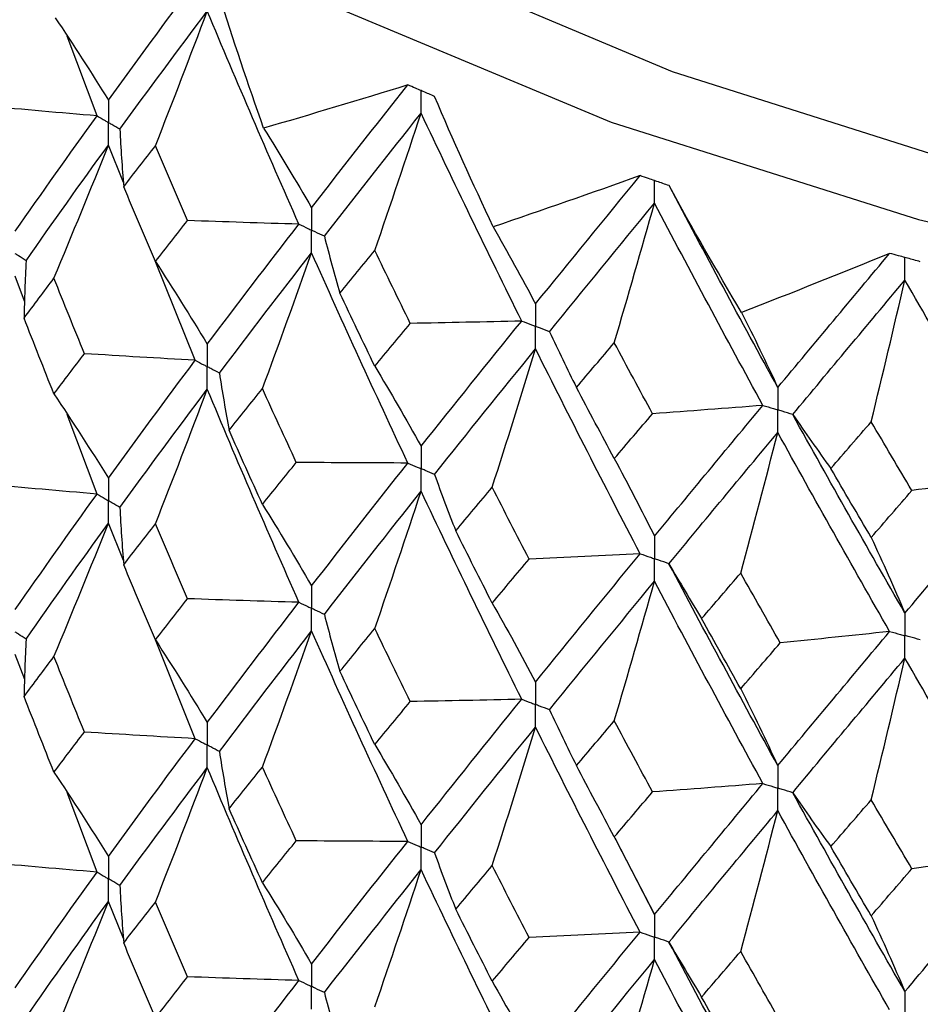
# Paper-space layout '_Trimetric' of a CAD drawing. Header units: millimetres. Extents: x -25 to 160, y -13 to 387.
# Tile 27 of 58: x -15.1 to -8.88, y 37.37 to 44.18. Entities that reach past the tile are written whole.
import ezdxf

# ---------------------------------------------------------------- set-up
doc = ezdxf.new("R2010")
doc.units = ezdxf.units.MM

psp = doc.layouts.new('_Trimetric')

# ---------------------------------------------------------------- linework, layer by layer
at = {"color": 7, "linetype": 'Continuous', "lineweight": 25}
for p, q in [((-14.5672, 43.5122), (-14.7738, 44.0627)), ((-12.235, 43.6469), (-12.2352, 43.647)), ((-14.3846, 43.0525), (-14.4885, 43.3102)), ((-10.6145, 43.0301), (-10.6147, 43.0302)), ((-13.8886, 41.8226), (-14.1659, 42.5102)), ((-15.0673, 42.2312), (-15.132, 42.4038)), ((-14.5672, 40.8983), (-14.7737, 41.4487)), ((-14.3848, 40.4386), (-14.4885, 40.6962)), ((-13.8886, 39.207), (-14.1637, 39.8898)), ((-15.0672, 39.6157), (-15.132, 39.7884)), ((-14.5672, 38.2848), (-14.7738, 38.8347)), ((-10.9926, 38.5282), (-10.9833, 38.5102)), ((-10.7144, 37.9907), (-10.986, 38.5202)), ((-10.973, 38.4904), (-10.7144, 37.9907)), ((-14.3847, 37.8248), (-14.4885, 38.0827))]:
    psp.add_line(p, q, dxfattribs=at)
at = {"color": 7, "linetype": 'Continuous', "lineweight": 25, "flags": 128}
for points in [[(-17.5, 55.3495), (-17.8645, 54.8801), (-18.5751, 53.65), (-18.9679, 52.3826), (-19.0362, 51.0997), (-18.7788, 49.8231), (-18.2, 48.5748), (-17.3099, 47.3761), (-16.1235, 46.2475), (-14.6613, 45.2083), (-12.9482, 44.2763), (-11.0136, 43.4674), (-8.8905, 42.7954)], [(-8.8905, 42.7954), (-6.6154, 42.272), (-4.227, 41.906), (-1.7663, 41.7037), (0.7246, 41.6685), (3.2032, 41.8011), (5.6269, 42.0992), (7.9543, 42.5577), (10.1457, 43.1687), (12.1634, 43.9218), (13.973, 44.8041), (15.5436, 45.8005), (16.8482, 46.8939), (17.8645, 48.0657), (18.5751, 49.2958), (18.9679, 50.5632), (19.0362, 51.8461), (18.7788, 53.1226), (18.2, 54.371), (17.5, 55.3495)], [(-17.5, 54.1398), (-17.6754, 53.8129), (-18.1233, 52.5787), (-18.2477, 51.3247), (-18.0466, 50.0734), (-17.5234, 48.847), (-16.6874, 47.6675), (-15.5537, 46.5559), (-14.1425, 45.532), (-12.4788, 44.6142), (-10.5925, 43.8187), (-8.5172, 43.1599)]]:
    psp.add_lwpolyline(points, dxfattribs=at)
at = {"color": 7, "linetype": 'Continuous', "lineweight": 25}
for points in [[(-14.4885, 43.6211), (-14.2937, 43.89), (-14.0937, 44.1618), (-13.8887, 44.4361)], [(-13.4159, 43.4265), (-13.5247, 43.7326), (-13.6266, 44.0396), (-13.7215, 44.3475)], [(-14.8558, 44.1896), (-14.731, 44.0027), (-14.6086, 43.8131), (-14.4885, 43.6211)], [(-14.4093, 43.4193), (-14.2131, 43.6888), (-14.0117, 43.9613), (-13.8053, 44.2363)], [(-14.1638, 43.305), (-14.0419, 43.615), (-13.9225, 43.9254), (-13.8053, 44.2363)], [(-13.172, 42.7635), (-13.3878, 43.2514), (-13.599, 43.7426), (-13.8053, 44.2363)], [(-12.4193, 43.726), (-12.7533, 43.6228), (-13.0855, 43.523), (-13.4159, 43.4265)], [(-13.0843, 42.8768), (-12.8673, 43.1569), (-12.6455, 43.4401), (-12.4193, 43.726)], [(-11.8291, 42.7451), (-11.9711, 43.0444), (-12.1064, 43.345), (-12.235, 43.6469)], [(-14.5672, 43.5122), (-14.8209, 43.5333), (-15.0743, 43.5554), (-15.3273, 43.5787)], [(-15.132, 42.7147), (-14.949, 42.9787), (-14.7608, 43.2438), (-14.5672, 43.5122)], [(-12.9961, 42.6796), (-12.7778, 42.9603), (-12.5548, 43.2442), (-12.3274, 43.5309)], [(-12.6475, 42.5814), (-12.5387, 42.8976), (-12.432, 43.2141), (-12.3274, 43.5309)], [(-11.6324, 42.094), (-11.8682, 42.5697), (-12.1, 43.0489), (-12.3274, 43.5309)], [(-13.4159, 43.4265), (-13.3033, 43.246), (-13.1927, 43.0627), (-13.0843, 42.8768)], [(-14.4093, 43.4193), (-14.4026, 43.287), (-14.3937, 43.1547), (-14.3826, 43.0226)], [(-15.0577, 42.5108), (-14.8731, 42.7755), (-14.6835, 43.0413), (-14.4885, 43.3102)], [(-14.8647, 42.39), (-14.7368, 42.6962), (-14.6114, 43.003), (-14.4885, 43.3102)], [(-14.3826, 43.0226), (-14.3103, 43.1164), (-14.2373, 43.2105), (-14.1638, 43.305)], [(-13.9414, 42.7887), (-14.0161, 42.9605), (-14.0902, 43.1326), (-14.1638, 43.305)], [(-10.8138, 43.0989), (-11.1533, 42.9776), (-11.4917, 42.8596), (-11.8291, 42.7451)], [(-11.5367, 42.2122), (-11.2998, 42.5046), (-11.0587, 42.8003), (-10.8138, 43.0989)], [(-14.1638, 42.5052), (-14.2373, 42.6773), (-14.3102, 42.8497), (-14.3826, 43.0226)], [(-10.1127, 42.1529), (-10.2862, 42.4437), (-10.4536, 42.7361), (-10.6145, 43.0301)], [(-9.8627, 41.6346), (-10.1168, 42.0963), (-10.3675, 42.5618), (-10.6145, 43.0301)], [(-11.4405, 42.02), (-11.2025, 42.313), (-10.9604, 42.6095), (-10.7144, 42.909)], [(-10.9926, 41.9433), (-10.898, 42.265), (-10.8053, 42.5869), (-10.7144, 42.909)], [(-9.9655, 41.511), (-10.2186, 41.9735), (-10.4684, 42.4398), (-10.7144, 42.909)], [(-14.1638, 42.5052), (-14.0902, 42.5994), (-14.0161, 42.6938), (-13.9414, 42.7887)], [(-13.172, 42.7635), (-13.4286, 42.7708), (-13.685, 42.7792), (-13.9414, 42.7887)], [(-13.8053, 41.9336), (-13.599, 42.2082), (-13.3879, 42.4841), (-13.172, 42.7635)], [(-11.8291, 42.7451), (-11.7298, 42.5703), (-11.6323, 42.3927), (-11.5367, 42.2122)], [(-12.9961, 42.6796), (-12.9626, 42.5484), (-12.9269, 42.4173), (-12.889, 42.2864)], [(-13.7215, 41.734), (-13.5138, 42.0093), (-13.3015, 42.2859), (-13.0843, 42.566)], [(-13.424, 41.6264), (-13.3085, 41.9392), (-13.1953, 42.2524), (-13.0843, 42.566)], [(-12.4192, 41.1125), (-12.6455, 41.5949), (-12.8671, 42.0786), (-13.0843, 42.566)], [(-12.889, 42.2864), (-12.809, 42.3844), (-12.7285, 42.4827), (-12.6475, 42.5814)], [(-12.4027, 42.0776), (-12.4848, 42.2451), (-12.5664, 42.4131), (-12.6475, 42.5814)], [(-9.0899, 42.5617), (-9.4311, 42.4219), (-9.772, 42.2857), (-10.1127, 42.1529)], [(-9.8627, 41.6346), (-9.6086, 41.9402), (-9.3509, 42.2494), (-9.0899, 42.5617)], [(-15.0577, 42.5108), (-15.0644, 42.3785), (-15.0689, 42.2462), (-15.0713, 42.1138)], [(-14.1638, 42.5052), (-14.0419, 42.3175), (-13.9224, 42.1269), (-13.8053, 41.9336)], [(-15.0713, 42.1138), (-15.0031, 42.2057), (-14.9342, 42.2977), (-14.8647, 42.39)], [(-14.6543, 41.8683), (-14.7251, 42.042), (-14.7953, 42.2159), (-14.8647, 42.39)], [(-9.7595, 41.4477), (-9.5045, 41.7541), (-9.2458, 42.0641), (-8.984, 42.3773)], [(-9.2172, 41.3978), (-9.1379, 41.7242), (-9.0602, 42.0507), (-8.984, 42.3773)], [(-8.1893, 41.021), (-8.4571, 41.4694), (-8.7221, 41.9218), (-8.984, 42.3773)], [(-12.6475, 41.7815), (-12.7285, 41.9495), (-12.809, 42.1177), (-12.889, 42.2864)], [(-10.1127, 42.1529), (-10.0277, 41.983), (-9.9444, 41.8103), (-9.8627, 41.6346)], [(-14.8647, 41.5897), (-14.9342, 41.7641), (-15.0031, 41.9388), (-15.0713, 42.1138)], [(-12.6475, 41.7815), (-12.5664, 41.8799), (-12.4848, 41.9785), (-12.4027, 42.0776)], [(-11.6324, 42.094), (-11.8891, 42.0874), (-12.1459, 42.0819), (-12.4027, 42.0776)], [(-12.3274, 41.2282), (-12.0999, 41.5145), (-11.8684, 41.8023), (-11.6324, 42.094)], [(-11.4405, 42.02), (-11.3805, 41.8913), (-11.3184, 41.7629), (-11.2541, 41.6348)], [(-11.2541, 41.6348), (-11.1674, 41.7372), (-11.0802, 41.84), (-10.9926, 41.9433)], [(-10.7282, 41.4533), (-10.8167, 41.6162), (-10.9049, 41.7795), (-10.9926, 41.9433)], [(-14.8647, 41.5897), (-14.7952, 41.6823), (-14.7251, 41.7752), (-14.6543, 41.8683)], [(-13.8886, 41.8226), (-14.1441, 41.8367), (-14.3994, 41.852), (-14.6543, 41.8683)], [(-12.2351, 41.0334), (-12.0064, 41.3205), (-11.7737, 41.6091), (-11.5367, 41.9014)], [(-11.8362, 40.9446), (-11.7344, 41.2633), (-11.6345, 41.5822), (-11.5367, 41.9014)], [(-10.8138, 40.4854), (-11.0588, 40.9551), (-11.2997, 41.4263), (-11.5367, 41.9014)], [(-14.4885, 41.0073), (-14.2936, 41.2768), (-14.0935, 41.5487), (-13.8886, 41.8226)], [(-13.7215, 41.734), (-13.7014, 41.6021), (-13.6791, 41.4702), (-13.6546, 41.3384)], [(-12.6475, 41.7815), (-12.5386, 41.6), (-12.432, 41.4156), (-12.3274, 41.2282)], [(-14.8647, 41.5897), (-14.7369, 41.3983), (-14.6115, 41.2041), (-14.4885, 41.0073)], [(-14.4094, 40.8054), (-14.213, 41.0756), (-14.0116, 41.3482), (-13.8053, 41.6227)], [(-14.1638, 40.6916), (-14.042, 41.0016), (-13.9225, 41.3119), (-13.8053, 41.6227)], [(-13.1719, 40.1496), (-13.3878, 40.6382), (-13.5991, 41.1295), (-13.8053, 41.6227)], [(-13.6546, 41.3384), (-13.5783, 41.4342), (-13.5014, 41.5302), (-13.424, 41.6264)], [(-13.19, 41.1167), (-13.2686, 41.2864), (-13.3466, 41.4563), (-13.424, 41.6264)], [(-10.9926, 41.1434), (-11.0802, 41.3068), (-11.1674, 41.4705), (-11.2541, 41.6348)], [(-10.9926, 41.1434), (-10.9049, 41.2463), (-10.8168, 41.3495), (-10.7282, 41.4533)], [(-9.9655, 41.511), (-10.2194, 41.4906), (-10.4736, 41.4714), (-10.7282, 41.4533)], [(-10.7144, 40.6063), (-10.4683, 40.9053), (-10.2188, 41.2062), (-9.9655, 41.511)], [(-9.7595, 41.4477), (-9.6738, 41.323), (-9.5859, 41.1986), (-9.496, 41.0747)], [(-8.984, 40.0746), (-9.2459, 40.5297), (-9.5043, 40.9866), (-9.7595, 41.4477)], [(-9.496, 41.0747), (-9.4035, 41.1819), (-9.3106, 41.2896), (-9.2172, 41.3978)], [(-8.9361, 40.9225), (-9.0302, 41.0805), (-9.1239, 41.2389), (-9.2172, 41.3978)], [(-13.424, 40.8261), (-13.5015, 40.9966), (-13.5783, 41.1674), (-13.6546, 41.3384)], [(-10.6146, 40.4166), (-10.3675, 40.7165), (-10.117, 41.0182), (-9.8627, 41.3238)], [(-10.1188, 40.352), (-10.0317, 40.6758), (-9.9463, 40.9997), (-9.8627, 41.3238)], [(-9.0898, 39.9481), (-9.3509, 40.4042), (-9.6084, 40.862), (-9.8627, 41.3238)], [(-13.424, 40.8261), (-13.3466, 40.9227), (-13.2686, 41.0196), (-13.19, 41.1167)], [(-12.4192, 41.1125), (-12.6762, 41.1128), (-12.9331, 41.1142), (-13.19, 41.1167)], [(-13.0843, 40.263), (-12.8671, 40.5437), (-12.6453, 40.827), (-12.4192, 41.1125)], [(-10.9926, 41.1434), (-10.898, 40.9674), (-10.8053, 40.7884), (-10.7144, 40.6063)], [(-9.2172, 40.5979), (-9.3106, 40.7564), (-9.4035, 40.9153), (-9.496, 41.0747)], [(-12.2351, 41.0334), (-12.1883, 40.9033), (-12.1393, 40.7733), (-12.0882, 40.6436)], [(-8.984, 40.0746), (-8.7221, 40.3873), (-8.4573, 40.7021), (-8.1893, 41.021)], [(-8.1893, 41.021), (-8.4377, 40.987), (-8.6866, 40.9542), (-8.9361, 40.9225)], [(-14.5672, 40.8983), (-14.8208, 40.9193), (-15.0741, 40.9414), (-15.3271, 40.9646)], [(-12.9961, 40.0657), (-12.7777, 40.347), (-12.5547, 40.6311), (-12.3274, 40.9173)], [(-12.6475, 39.9679), (-12.5387, 40.2841), (-12.432, 40.6006), (-12.3274, 40.9173)], [(-11.6324, 39.4801), (-11.8683, 39.9565), (-12.1001, 40.4359), (-12.3274, 40.9173)], [(-12.0882, 40.6436), (-12.0047, 40.7437), (-11.9207, 40.844), (-11.8362, 40.9446)], [(-11.5812, 40.4481), (-11.6668, 40.6134), (-11.7518, 40.7789), (-11.8362, 40.9446)], [(-9.2172, 40.5979), (-9.1239, 40.7057), (-9.0302, 40.8138), (-8.9361, 40.9225)], [(-15.132, 40.0991), (-14.9491, 40.3628), (-14.7608, 40.6293), (-14.5672, 40.8983)], [(-14.4094, 40.8054), (-14.4027, 40.6731), (-14.3938, 40.5409), (-14.3828, 40.4087)], [(-13.424, 40.8261), (-13.3085, 40.6413), (-13.1953, 40.4536), (-13.0843, 40.263)], [(-15.0576, 39.8953), (-14.8733, 40.1595), (-14.6835, 40.4266), (-14.4885, 40.6962)], [(-14.8647, 39.7749), (-14.7369, 40.0815), (-14.6115, 40.3886), (-14.4885, 40.6962)], [(-14.3828, 40.4087), (-14.3104, 40.5027), (-14.2374, 40.597), (-14.1638, 40.6916)], [(-13.9411, 40.1746), (-14.016, 40.3467), (-14.0902, 40.519), (-14.1638, 40.6916)], [(-11.8362, 40.1443), (-11.9207, 40.3104), (-12.0047, 40.4768), (-12.0882, 40.6436)], [(-9.2172, 40.5979), (-9.1379, 40.4266), (-9.0602, 40.2522), (-8.984, 40.0746)], [(-11.8362, 40.1443), (-11.7517, 40.2452), (-11.6667, 40.3465), (-11.5812, 40.4481)], [(-10.8138, 40.4854), (-11.0694, 40.4718), (-11.3252, 40.4594), (-11.5812, 40.4481)], [(-11.5367, 39.5985), (-11.2997, 39.8914), (-11.0586, 40.1872), (-10.8138, 40.4854)], [(-14.1638, 39.89), (-14.2374, 40.0625), (-14.3104, 40.2354), (-14.3828, 40.4087)], [(-10.6146, 40.4166), (-10.5416, 40.2897), (-10.4665, 40.1631), (-10.3894, 40.0369)], [(-9.8627, 39.0209), (-10.1169, 39.4833), (-10.3677, 39.9488), (-10.6146, 40.4166)], [(-11.4405, 39.4061), (-11.2024, 39.6998), (-10.9602, 39.9964), (-10.7144, 40.2954)], [(-10.9926, 39.3298), (-10.898, 39.6515), (-10.8053, 39.9733), (-10.7144, 40.2954)], [(-9.9654, 38.8971), (-10.2187, 39.3603), (-10.4685, 39.8267), (-10.7144, 40.2954)], [(-10.3894, 40.0369), (-10.2996, 40.1416), (-10.2094, 40.2467), (-10.1188, 40.352)], [(-9.8455, 39.8697), (-9.9371, 40.0302), (-10.0281, 40.191), (-10.1188, 40.352)], [(-14.1638, 39.89), (-14.0902, 39.9845), (-14.016, 40.0794), (-13.9411, 40.1746)], [(-13.1719, 40.1496), (-13.4285, 40.1568), (-13.6849, 40.1651), (-13.9411, 40.1746)], [(-13.8053, 39.318), (-13.5991, 39.5922), (-13.3879, 39.8696), (-13.1719, 40.1496)], [(-11.8362, 40.1443), (-11.7344, 39.9653), (-11.6346, 39.7834), (-11.5367, 39.5985)], [(-12.9961, 40.0657), (-12.9627, 39.9345), (-12.927, 39.8034), (-12.8892, 39.6726)], [(-10.1188, 39.5517), (-10.2094, 39.7131), (-10.2996, 39.8748), (-10.3894, 40.0369)], [(-13.7215, 39.1185), (-13.514, 39.3933), (-13.3015, 39.6712), (-13.0843, 39.9519)], [(-13.424, 39.0113), (-13.3085, 39.3245), (-13.1953, 39.638), (-13.0843, 39.9519)], [(-12.4192, 38.4969), (-12.6453, 38.9787), (-12.8671, 39.4639), (-13.0843, 39.9519)], [(-12.8892, 39.6726), (-12.8092, 39.7707), (-12.7286, 39.8692), (-12.6475, 39.9679)], [(-12.4025, 39.4636), (-12.4847, 39.6314), (-12.5663, 39.7995), (-12.6475, 39.9679)], [(-15.0576, 39.8953), (-15.0643, 39.763), (-15.0689, 39.6307), (-15.0712, 39.4984)], [(-14.1638, 39.89), (-14.042, 39.7021), (-13.9225, 39.5114), (-13.8053, 39.318)], [(-9.8627, 39.0209), (-9.6084, 39.327), (-9.3507, 39.6363), (-9.0898, 39.9481)], [(-9.0898, 39.9481), (-9.3413, 39.9209), (-9.5932, 39.8948), (-9.8455, 39.8697)], [(-10.1188, 39.5517), (-10.0281, 39.6574), (-9.937, 39.7634), (-9.8455, 39.8697)], [(-15.0712, 39.4984), (-15.003, 39.5902), (-14.9342, 39.6824), (-14.8647, 39.7749)], [(-14.6545, 39.253), (-14.7252, 39.4266), (-14.7953, 39.6006), (-14.8647, 39.7749)], [(-9.7596, 38.8338), (-9.5044, 39.1409), (-9.2457, 39.451), (-8.984, 39.7637)], [(-9.2172, 38.7843), (-9.138, 39.1107), (-9.0602, 39.4371), (-8.984, 39.7637)], [(-8.1892, 38.4071), (-8.4572, 38.8562), (-8.7222, 39.3087), (-8.984, 39.7637)], [(-12.6475, 39.1663), (-12.7286, 39.3347), (-12.8092, 39.5034), (-12.8892, 39.6726)], [(-10.1188, 39.5517), (-10.0317, 39.3778), (-9.9464, 39.2008), (-9.8627, 39.0209)], [(-14.8647, 38.9754), (-14.9342, 39.1495), (-15.003, 39.3238), (-15.0712, 39.4984)], [(-11.6324, 39.4801), (-11.889, 39.4734), (-12.1457, 39.4679), (-12.4025, 39.4636)], [(-12.3274, 38.6126), (-12.1001, 38.8985), (-11.8683, 39.1878), (-11.6324, 39.4801)], [(-12.6475, 39.1663), (-12.5663, 39.265), (-12.4847, 39.3641), (-12.4025, 39.4636)], [(-11.4405, 39.4061), (-11.3806, 39.2774), (-11.3186, 39.149), (-11.2544, 39.0209)], [(-12.2351, 38.4179), (-12.0066, 38.7044), (-11.7737, 38.9944), (-11.5367, 39.2874)], [(-11.8362, 38.3295), (-11.7344, 38.6485), (-11.6346, 38.9678), (-11.5367, 39.2874)], [(-10.8138, 37.8698), (-11.0586, 38.3389), (-11.2997, 38.8116), (-11.5367, 39.2874)], [(-11.2544, 39.0209), (-11.1676, 39.1235), (-11.0803, 39.2265), (-10.9926, 39.3298)], [(-10.7279, 38.8392), (-10.8166, 39.0024), (-10.9048, 39.166), (-10.9926, 39.3298)], [(-14.8647, 38.9754), (-14.7953, 39.0677), (-14.7252, 39.1602), (-14.6545, 39.253)], [(-13.8886, 39.207), (-14.1442, 39.2212), (-14.3994, 39.2365), (-14.6545, 39.253)], [(-14.4885, 38.3937), (-14.2935, 38.663), (-14.0936, 38.9335), (-13.8886, 39.207)], [(-12.6475, 39.1663), (-12.5387, 38.9846), (-12.432, 38.8), (-12.3274, 38.6126)], [(-13.7215, 39.1185), (-13.7013, 38.9865), (-13.679, 38.8547), (-13.6544, 38.723)], [(-14.4093, 38.1919), (-14.2129, 38.4619), (-14.0116, 38.7332), (-13.8053, 39.0073)], [(-14.1638, 38.0772), (-14.042, 38.3868), (-13.9225, 38.6968), (-13.8053, 39.0073)], [(-13.172, 37.536), (-13.388, 38.0246), (-13.5991, 38.5145), (-13.8053, 39.0073)], [(-13.6544, 38.723), (-13.5782, 38.8187), (-13.5014, 38.9148), (-13.424, 39.0113)], [(-13.1902, 38.5014), (-13.2687, 38.671), (-13.3466, 38.841), (-13.424, 39.0113)], [(-10.9926, 38.5282), (-11.0803, 38.692), (-11.1676, 38.8562), (-11.2544, 39.0209)], [(-14.8647, 38.9754), (-14.7368, 38.7842), (-14.6114, 38.5903), (-14.4885, 38.3937)], [(-9.9654, 38.8971), (-10.2192, 38.8767), (-10.4734, 38.8574), (-10.7279, 38.8392)], [(-10.7144, 37.9907), (-10.4685, 38.2894), (-10.2188, 38.5917), (-9.9654, 38.8971)], [(-10.9926, 38.5282), (-10.9048, 38.6315), (-10.8166, 38.7351), (-10.7279, 38.8392)], [(-9.7596, 38.8338), (-9.6739, 38.7091), (-9.5861, 38.5847), (-9.4963, 38.4608)], [(-8.984, 37.459), (-9.2457, 37.9136), (-9.5043, 38.3721), (-9.7596, 38.8338)], [(-9.4963, 38.4608), (-9.4037, 38.5683), (-9.3106, 38.6761), (-9.2172, 38.7843)], [(-8.9358, 38.3085), (-9.03, 38.4667), (-9.1238, 38.6254), (-9.2172, 38.7843)], [(-13.424, 38.2118), (-13.5014, 38.382), (-13.5782, 38.5523), (-13.6544, 38.723)], [(-10.6146, 37.8011), (-10.3677, 38.1005), (-10.117, 38.4035), (-9.8627, 38.7097)], [(-10.1188, 37.7369), (-10.0317, 38.061), (-9.9464, 38.3853), (-9.8627, 38.7097)], [(-9.0898, 37.3326), (-9.3506, 37.788), (-9.6084, 38.2473), (-9.8627, 38.7097)], [(-13.424, 38.2118), (-13.3466, 38.3081), (-13.2687, 38.4046), (-13.1902, 38.5014)], [(-12.4192, 38.4969), (-12.6762, 38.4973), (-12.9332, 38.4988), (-13.1902, 38.5014)], [(-13.0843, 37.6494), (-12.8671, 37.9299), (-12.6454, 38.2118), (-12.4192, 38.4969)], [(-9.2172, 37.9827), (-9.3106, 38.1416), (-9.4037, 38.301), (-9.4963, 38.4608)], [(-12.2351, 38.4179), (-12.1882, 38.2877), (-12.1392, 38.1578), (-12.0881, 38.0281)], [(-8.984, 37.459), (-8.7223, 37.7714), (-8.4572, 38.0876), (-8.1892, 38.4071)], [(-8.1892, 38.4071), (-8.4375, 38.3731), (-8.6864, 38.3402), (-8.9358, 38.3085)], [(-14.5672, 38.2848), (-14.8209, 38.3058), (-15.0742, 38.3279), (-15.3272, 38.3511)], [(-12.0881, 38.0281), (-12.0046, 38.1282), (-11.9207, 38.2287), (-11.8362, 38.3295)], [(-11.5814, 37.8328), (-11.6668, 37.9979), (-11.7518, 38.1635), (-11.8362, 38.3295)], [(-15.132, 37.4851), (-14.949, 37.7495), (-14.7607, 38.0162), (-14.5672, 38.2848)], [(-12.9961, 37.4521), (-12.7776, 37.7333), (-12.5547, 38.0161), (-12.3274, 38.3019)], [(-12.6475, 37.3535), (-12.5387, 37.6694), (-12.432, 37.9855), (-12.3274, 38.3019)], [(-11.6324, 36.8665), (-11.8684, 37.3429), (-12.1, 37.8208), (-12.3274, 38.3019)], [(-9.2172, 37.9827), (-9.1238, 38.0908), (-9.03, 38.1994), (-8.9358, 38.3085)], [(-14.4093, 38.1919), (-14.4026, 38.0596), (-14.3938, 37.9273), (-14.3827, 37.795)], [(-13.424, 38.2118), (-13.3085, 38.0272), (-13.1953, 37.8398), (-13.0843, 37.6494)], [(-15.0577, 37.2811), (-14.8732, 37.5461), (-14.6834, 37.8134), (-14.4885, 38.0827)], [(-14.8647, 37.1614), (-14.7369, 37.468), (-14.6115, 37.7751), (-14.4885, 38.0827)], [(-14.3827, 37.795), (-14.3103, 37.8889), (-14.2373, 37.9829), (-14.1638, 38.0772)], [(-13.9413, 37.5611), (-14.016, 37.7329), (-14.0902, 37.905), (-14.1638, 38.0772)], [(-11.8362, 37.53), (-11.9207, 37.6958), (-12.0046, 37.8618), (-12.0881, 38.0281)], [(-9.2172, 37.9827), (-9.138, 37.8112), (-9.0602, 37.6366), (-8.984, 37.459)], [(-10.8138, 37.8698), (-11.0694, 37.8563), (-11.3253, 37.844), (-11.5814, 37.8328)], [(-11.5367, 36.9848), (-11.2996, 37.2776), (-11.0587, 37.572), (-10.8138, 37.8698)], [(-14.1638, 37.2765), (-14.2374, 37.4491), (-14.3103, 37.6219), (-14.3827, 37.795)], [(-11.8362, 37.53), (-11.7518, 37.6306), (-11.6668, 37.7315), (-11.5814, 37.8328)], [(-10.6146, 37.8011), (-10.5415, 37.6742), (-10.4664, 37.5476), (-10.3892, 37.4214)], [(-9.8627, 36.4072), (-10.117, 36.8695), (-10.3676, 37.3335), (-10.6146, 37.8011)], [(-10.3892, 37.4214), (-10.2995, 37.5262), (-10.2094, 37.6313), (-10.1188, 37.7369)], [(-9.8457, 37.2544), (-9.9371, 37.4148), (-10.0282, 37.5756), (-10.1188, 37.7369)], [(-11.4405, 36.7925), (-11.2023, 37.0861), (-10.9603, 37.3814), (-10.7144, 37.68)], [(-10.9926, 36.7154), (-10.898, 37.0367), (-10.8053, 37.3582), (-10.7144, 37.68)], [(-9.9654, 36.2836), (-10.2188, 36.7467), (-10.4685, 37.2117), (-10.7144, 37.68)], [(-14.1638, 37.2765), (-14.0902, 37.3711), (-14.016, 37.4659), (-13.9413, 37.5611)], [(-13.172, 37.536), (-13.4285, 37.5433), (-13.685, 37.5516), (-13.9413, 37.5611)], [(-13.8053, 36.704), (-13.599, 36.9789), (-13.3878, 37.2564), (-13.172, 37.536)], [(-11.8362, 37.53), (-11.7344, 37.3513), (-11.6346, 37.1695), (-11.5367, 36.9848)], [(-12.9961, 37.4521), (-12.9626, 37.3209), (-12.9269, 37.1898), (-12.8891, 37.0589)], [(-10.1188, 36.9374), (-10.2094, 37.0985), (-10.2995, 37.2597), (-10.3892, 37.4214)]]:
    psp.add_open_spline(points, degree=3, dxfattribs=at)
for points, knots in [([(-12.3273, 43.6865), (-12.3401, 43.6921), (-12.353, 43.6976), (-12.3658, 43.7031), (-12.3837, 43.7107), (-12.4015, 43.7184), (-12.4193, 43.726)], [0.0001197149, 0.0001197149, 0.0001197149, 0.0001197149, 0.0001699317, 0.0001699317, 0.0001699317, 0.0002396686, 0.0002396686, 0.0002396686, 0.0002396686]), ([(-12.3274, 43.5309), (-12.3273, 43.5729), (-12.3273, 43.6149), (-12.3273, 43.6568), (-12.3273, 43.6667), (-12.3273, 43.6766), (-12.3273, 43.6865)], [0, 0, 0, 0, 0.0001467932, 0.0001467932, 0.0001467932, 0.0001814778, 0.0001814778, 0.0001814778, 0.0001814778]), ([(-12.2352, 43.647), (-12.2609, 43.658), (-12.2866, 43.6691), (-12.3123, 43.6801), (-12.3173, 43.6823), (-12.3223, 43.6844), (-12.3273, 43.6865)], [0, 0, 0, 0, 0.0001001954, 0.0001001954, 0.0001001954, 0.0001197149, 0.0001197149, 0.0001197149, 0.0001197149]), ([(-14.4885, 43.6211), (-14.4885, 43.5792), (-14.4884, 43.5373), (-14.4884, 43.4954), (-14.4884, 43.4855), (-14.4884, 43.4756), (-14.4884, 43.4657)], [0, 0, 0, 0, 0.0001466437, 0.0001466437, 0.0001466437, 0.000181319, 0.000181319, 0.000181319, 0.000181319]), ([(-14.5672, 43.5122), (-14.5486, 43.5012), (-14.5299, 43.4902), (-14.5112, 43.4791), (-14.5036, 43.4747), (-14.496, 43.4702), (-14.4884, 43.4657)], [0, 0, 0, 0, 0.0000852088, 0.0000852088, 0.0000852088, 0.0001198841, 0.0001198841, 0.0001198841, 0.0001198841]), ([(-14.4885, 43.3102), (-14.4885, 43.3522), (-14.4884, 43.3941), (-14.4884, 43.436), (-14.4884, 43.4459), (-14.4884, 43.4558), (-14.4884, 43.4657)], [0, 0, 0, 0, 0.000146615, 0.000146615, 0.000146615, 0.0001812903, 0.0001812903, 0.0001812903, 0.0001812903]), ([(-14.4093, 43.4193), (-14.4281, 43.4303), (-14.4468, 43.4413), (-14.4656, 43.4523), (-14.4732, 43.4567), (-14.4808, 43.4612), (-14.4884, 43.4657)], [0, 0, 0, 0, 0.0000852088, 0.0000852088, 0.0000852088, 0.0001198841, 0.0001198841, 0.0001198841, 0.0001198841]), ([(-10.7143, 43.0646), (-10.7282, 43.0694), (-10.7421, 43.0742), (-10.756, 43.079), (-10.7753, 43.0856), (-10.7946, 43.0923), (-10.8138, 43.0989)], [0.0001197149, 0.0001197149, 0.0001197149, 0.0001197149, 0.0001699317, 0.0001699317, 0.0001699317, 0.0002396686, 0.0002396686, 0.0002396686, 0.0002396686]), ([(-10.7144, 42.909), (-10.7143, 42.951), (-10.7143, 42.9929), (-10.7143, 43.0349), (-10.7143, 43.0448), (-10.7143, 43.0547), (-10.7143, 43.0646)], [0, 0, 0, 0, 0.0001467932, 0.0001467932, 0.0001467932, 0.0001814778, 0.0001814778, 0.0001814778, 0.0001814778]), ([(-10.6147, 43.0302), (-10.6425, 43.0398), (-10.6703, 43.0494), (-10.6981, 43.059), (-10.7035, 43.0609), (-10.7089, 43.0627), (-10.7143, 43.0646)], [0, 0, 0, 0, 0.0001001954, 0.0001001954, 0.0001001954, 0.0001197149, 0.0001197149, 0.0001197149, 0.0001197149]), ([(-13.0843, 42.8768), (-13.0842, 42.835), (-13.0842, 42.7931), (-13.0842, 42.7512), (-13.0842, 42.7413), (-13.0842, 42.7314), (-13.0842, 42.7215)], [0, 0, 0, 0, 0.0001466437, 0.0001466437, 0.0001466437, 0.000181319, 0.000181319, 0.000181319, 0.000181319]), ([(-13.172, 42.7635), (-13.1512, 42.7535), (-13.1304, 42.7436), (-13.1096, 42.7336), (-13.1011, 42.7296), (-13.0927, 42.7255), (-13.0842, 42.7215)], [0, 0, 0, 0, 0.0000852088, 0.0000852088, 0.0000852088, 0.0001198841, 0.0001198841, 0.0001198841, 0.0001198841]), ([(-13.0843, 42.566), (-13.0842, 42.6079), (-13.0842, 42.6498), (-13.0842, 42.6917), (-13.0842, 42.7016), (-13.0842, 42.7116), (-13.0842, 42.7215)], [0, 0, 0, 0, 0.000146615, 0.000146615, 0.000146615, 0.0001812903, 0.0001812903, 0.0001812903, 0.0001812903]), ([(-12.9961, 42.6796), (-13.017, 42.6895), (-13.0379, 42.6994), (-13.0587, 42.7093), (-13.0672, 42.7134), (-13.0757, 42.7174), (-13.0842, 42.7215)], [0, 0, 0, 0, 0.0000852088, 0.0000852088, 0.0000852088, 0.0001198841, 0.0001198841, 0.0001198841, 0.0001198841]), ([(-15.0577, 42.5108), (-15.0753, 42.5223), (-15.0929, 42.5338), (-15.1105, 42.5453), (-15.1176, 42.5499), (-15.1248, 42.5546), (-15.1319, 42.5593)], [0, 0, 0, 0, 0.0000851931, 0.0000851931, 0.0000851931, 0.0001198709, 0.0001198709, 0.0001198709, 0.0001198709]), ([(-8.9839, 42.5329), (-8.9987, 42.5369), (-9.0135, 42.541), (-9.0283, 42.545), (-9.0488, 42.5505), (-9.0694, 42.5561), (-9.0899, 42.5617)], [0.0001197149, 0.0001197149, 0.0001197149, 0.0001197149, 0.0001699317, 0.0001699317, 0.0001699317, 0.0002396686, 0.0002396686, 0.0002396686, 0.0002396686]), ([(-8.984, 42.3773), (-8.9839, 42.4193), (-8.9839, 42.4612), (-8.9839, 42.5032), (-8.9839, 42.5131), (-8.9839, 42.523), (-8.9839, 42.5329)], [0, 0, 0, 0, 0.0001467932, 0.0001467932, 0.0001467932, 0.0001814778, 0.0001814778, 0.0001814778, 0.0001814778]), ([(-8.8779, 42.5041), (-8.9075, 42.5121), (-8.9371, 42.5202), (-8.9666, 42.5282), (-8.9724, 42.5298), (-8.9781, 42.5314), (-8.9839, 42.5329)], [0, 0, 0, 0, 0.0001001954, 0.0001001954, 0.0001001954, 0.0001197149, 0.0001197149, 0.0001197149, 0.0001197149]), ([(-11.5367, 42.2122), (-11.5366, 42.1704), (-11.5366, 42.1285), (-11.5366, 42.0866), (-11.5366, 42.0767), (-11.5366, 42.0668), (-11.5366, 42.0569)], [0, 0, 0, 0, 0.0001466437, 0.0001466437, 0.0001466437, 0.000181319, 0.000181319, 0.000181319, 0.000181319]), ([(-11.6324, 42.094), (-11.6098, 42.0852), (-11.5871, 42.0764), (-11.5643, 42.0676), (-11.5551, 42.064), (-11.5458, 42.0605), (-11.5366, 42.0569)], [0, 0, 0, 0, 0.0000852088, 0.0000852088, 0.0000852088, 0.0001198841, 0.0001198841, 0.0001198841, 0.0001198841]), ([(-11.5367, 41.9014), (-11.5366, 41.9434), (-11.5366, 41.9853), (-11.5366, 42.0272), (-11.5366, 42.0371), (-11.5366, 42.047), (-11.5366, 42.0569)], [0, 0, 0, 0, 0.000146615, 0.000146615, 0.000146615, 0.0001812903, 0.0001812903, 0.0001812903, 0.0001812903]), ([(-11.4405, 42.02), (-11.4633, 42.0287), (-11.4861, 42.0374), (-11.5088, 42.0462), (-11.5181, 42.0498), (-11.5273, 42.0533), (-11.5366, 42.0569)], [0, 0, 0, 0, 0.0000852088, 0.0000852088, 0.0000852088, 0.0001198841, 0.0001198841, 0.0001198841, 0.0001198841]), ([(-13.8053, 41.9336), (-13.8053, 41.8917), (-13.8052, 41.8498), (-13.8052, 41.8079), (-13.8052, 41.798), (-13.8052, 41.7881), (-13.8052, 41.7782)], [0, 0, 0, 0, 0.0001466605, 0.0001466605, 0.0001466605, 0.0001813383, 0.0001813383, 0.0001813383, 0.0001813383]), ([(-13.8886, 41.8226), (-13.8689, 41.812), (-13.8491, 41.8015), (-13.8294, 41.791), (-13.8213, 41.7868), (-13.8133, 41.7825), (-13.8052, 41.7782)], [0, 0, 0, 0, 0.0000851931, 0.0000851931, 0.0000851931, 0.0001198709, 0.0001198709, 0.0001198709, 0.0001198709]), ([(-13.8053, 41.6227), (-13.8053, 41.6646), (-13.8052, 41.7066), (-13.8052, 41.7485), (-13.8052, 41.7584), (-13.8052, 41.7683), (-13.8052, 41.7782)], [0, 0, 0, 0, 0.0001466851, 0.0001466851, 0.0001466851, 0.0001813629, 0.0001813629, 0.0001813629, 0.0001813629]), ([(-13.7215, 41.734), (-13.7414, 41.7445), (-13.7612, 41.7549), (-13.781, 41.7654), (-13.7891, 41.7697), (-13.7972, 41.774), (-13.8052, 41.7782)], [0, 0, 0, 0, 0.0000851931, 0.0000851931, 0.0000851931, 0.0001198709, 0.0001198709, 0.0001198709, 0.0001198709]), ([(-9.8627, 41.6346), (-9.8626, 41.5928), (-9.8626, 41.5509), (-9.8626, 41.509), (-9.8626, 41.4991), (-9.8626, 41.4892), (-9.8626, 41.4793)], [0, 0, 0, 0, 0.0001466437, 0.0001466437, 0.0001466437, 0.000181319, 0.000181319, 0.000181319, 0.000181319]), ([(-9.9655, 41.511), (-9.9411, 41.5035), (-9.9167, 41.496), (-9.8924, 41.4884), (-9.8824, 41.4854), (-9.8725, 41.4823), (-9.8626, 41.4793)], [0, 0, 0, 0, 0.0000852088, 0.0000852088, 0.0000852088, 0.0001198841, 0.0001198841, 0.0001198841, 0.0001198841]), ([(-9.8627, 41.3238), (-9.8626, 41.3657), (-9.8626, 41.4077), (-9.8626, 41.4496), (-9.8626, 41.4595), (-9.8626, 41.4694), (-9.8626, 41.4793)], [0, 0, 0, 0, 0.000146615, 0.000146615, 0.000146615, 0.0001812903, 0.0001812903, 0.0001812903, 0.0001812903]), ([(-9.7595, 41.4477), (-9.784, 41.4552), (-9.8084, 41.4627), (-9.8328, 41.4701), (-9.8427, 41.4732), (-9.8527, 41.4762), (-9.8626, 41.4793)], [0, 0, 0, 0, 0.0000852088, 0.0000852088, 0.0000852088, 0.0001198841, 0.0001198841, 0.0001198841, 0.0001198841]), ([(-12.3274, 41.2282), (-12.3273, 41.1864), (-12.3273, 41.1445), (-12.3273, 41.1026), (-12.3273, 41.0927), (-12.3273, 41.0828), (-12.3273, 41.0729)], [0, 0, 0, 0, 0.0001466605, 0.0001466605, 0.0001466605, 0.0001813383, 0.0001813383, 0.0001813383, 0.0001813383]), ([(-12.4192, 41.1125), (-12.3975, 41.1031), (-12.3757, 41.0937), (-12.3539, 41.0843), (-12.345, 41.0805), (-12.3362, 41.0767), (-12.3273, 41.0729)], [0, 0, 0, 0, 0.0000851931, 0.0000851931, 0.0000851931, 0.0001198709, 0.0001198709, 0.0001198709, 0.0001198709]), ([(-12.3274, 40.9173), (-12.3273, 40.9593), (-12.3273, 41.0012), (-12.3273, 41.0431), (-12.3273, 41.053), (-12.3273, 41.0629), (-12.3273, 41.0729)], [0, 0, 0, 0, 0.0001466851, 0.0001466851, 0.0001466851, 0.0001813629, 0.0001813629, 0.0001813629, 0.0001813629]), ([(-12.2351, 41.0334), (-12.257, 41.0427), (-12.2788, 41.0521), (-12.3006, 41.0614), (-12.3095, 41.0652), (-12.3184, 41.069), (-12.3273, 41.0729)], [0, 0, 0, 0, 0.0000851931, 0.0000851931, 0.0000851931, 0.0001198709, 0.0001198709, 0.0001198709, 0.0001198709]), ([(-14.4885, 41.0073), (-14.4885, 40.9654), (-14.4884, 40.9235), (-14.4884, 40.8815), (-14.4884, 40.8716), (-14.4884, 40.8617), (-14.4884, 40.8518)], [0, 0, 0, 0, 0.0001467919, 0.0001467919, 0.0001467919, 0.0001814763, 0.0001814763, 0.0001814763, 0.0001814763]), ([(-14.5672, 40.8983), (-14.5486, 40.8873), (-14.5299, 40.8763), (-14.5112, 40.8652), (-14.5036, 40.8608), (-14.496, 40.8563), (-14.4884, 40.8518)], [0, 0, 0, 0, 0.0000851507, 0.0000851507, 0.0000851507, 0.0001198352, 0.0001198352, 0.0001198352, 0.0001198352]), ([(-14.4885, 40.6962), (-14.4885, 40.7381), (-14.4884, 40.7801), (-14.4884, 40.8221), (-14.4884, 40.832), (-14.4884, 40.8419), (-14.4884, 40.8518)], [0, 0, 0, 0, 0.0001467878, 0.0001467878, 0.0001467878, 0.0001814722, 0.0001814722, 0.0001814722, 0.0001814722]), ([(-14.4094, 40.8054), (-14.4281, 40.8164), (-14.4469, 40.8274), (-14.4656, 40.8383), (-14.4732, 40.8428), (-14.4808, 40.8473), (-14.4884, 40.8518)], [0, 0, 0, 0, 0.0000851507, 0.0000851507, 0.0000851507, 0.0001198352, 0.0001198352, 0.0001198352, 0.0001198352]), ([(-10.7144, 40.6063), (-10.7143, 40.5644), (-10.7143, 40.5225), (-10.7143, 40.4806), (-10.7143, 40.4707), (-10.7143, 40.4608), (-10.7143, 40.4509)], [0, 0, 0, 0, 0.0001466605, 0.0001466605, 0.0001466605, 0.0001813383, 0.0001813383, 0.0001813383, 0.0001813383]), ([(-10.8138, 40.4854), (-10.7902, 40.4772), (-10.7667, 40.469), (-10.7431, 40.4609), (-10.7335, 40.4575), (-10.7239, 40.4542), (-10.7143, 40.4509)], [0, 0, 0, 0, 0.0000851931, 0.0000851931, 0.0000851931, 0.0001198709, 0.0001198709, 0.0001198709, 0.0001198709]), ([(-10.7144, 40.2954), (-10.7143, 40.3373), (-10.7143, 40.3793), (-10.7143, 40.4212), (-10.7143, 40.4311), (-10.7143, 40.441), (-10.7143, 40.4509)], [0, 0, 0, 0, 0.0001466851, 0.0001466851, 0.0001466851, 0.0001813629, 0.0001813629, 0.0001813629, 0.0001813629]), ([(-10.6146, 40.4166), (-10.6382, 40.4247), (-10.6618, 40.4329), (-10.6855, 40.441), (-10.6951, 40.4443), (-10.7047, 40.4476), (-10.7143, 40.4509)], [0, 0, 0, 0, 0.0000851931, 0.0000851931, 0.0000851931, 0.0001198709, 0.0001198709, 0.0001198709, 0.0001198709]), ([(-13.0843, 40.263), (-13.0842, 40.2211), (-13.0842, 40.1792), (-13.0842, 40.1373), (-13.0842, 40.1274), (-13.0842, 40.1175), (-13.0842, 40.1075)], [0, 0, 0, 0, 0.0001467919, 0.0001467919, 0.0001467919, 0.0001814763, 0.0001814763, 0.0001814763, 0.0001814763]), ([(-13.1719, 40.1496), (-13.1512, 40.1396), (-13.1304, 40.1296), (-13.1096, 40.1197), (-13.1011, 40.1156), (-13.0927, 40.1116), (-13.0842, 40.1075)], [0, 0, 0, 0, 0.0000851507, 0.0000851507, 0.0000851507, 0.0001198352, 0.0001198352, 0.0001198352, 0.0001198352]), ([(-13.0843, 39.9519), (-13.0842, 39.9939), (-13.0842, 40.0359), (-13.0842, 40.0778), (-13.0842, 40.0877), (-13.0842, 40.0976), (-13.0842, 40.1075)], [0, 0, 0, 0, 0.0001467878, 0.0001467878, 0.0001467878, 0.0001814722, 0.0001814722, 0.0001814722, 0.0001814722]), ([(-12.9961, 40.0657), (-13.017, 40.0756), (-13.0379, 40.0855), (-13.0587, 40.0954), (-13.0672, 40.0995), (-13.0757, 40.1035), (-13.0842, 40.1075)], [0, 0, 0, 0, 0.0000851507, 0.0000851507, 0.0000851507, 0.0001198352, 0.0001198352, 0.0001198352, 0.0001198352]), ([(-8.984, 40.0746), (-8.9839, 40.0327), (-8.9839, 39.9908), (-8.9839, 39.9489), (-8.9839, 39.939), (-8.9839, 39.9291), (-8.9839, 39.9192)], [0, 0, 0, 0, 0.0001466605, 0.0001466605, 0.0001466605, 0.0001813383, 0.0001813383, 0.0001813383, 0.0001813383]), ([(-15.0576, 39.8953), (-15.0753, 39.9068), (-15.0929, 39.9182), (-15.1105, 39.9297), (-15.1176, 39.9344), (-15.1248, 39.9391), (-15.1319, 39.9438)], [0, 0, 0, 0, 0.000085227, 0.000085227, 0.000085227, 0.0001198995, 0.0001198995, 0.0001198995, 0.0001198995]), ([(-9.0898, 39.9481), (-9.0647, 39.9413), (-9.0397, 39.9344), (-9.0145, 39.9276), (-9.0043, 39.9248), (-8.9941, 39.922), (-8.9839, 39.9192)], [0, 0, 0, 0, 0.0000851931, 0.0000851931, 0.0000851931, 0.0001198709, 0.0001198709, 0.0001198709, 0.0001198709]), ([(-8.984, 39.7637), (-8.9839, 39.8056), (-8.9839, 39.8476), (-8.9839, 39.8895), (-8.9839, 39.8994), (-8.9839, 39.9093), (-8.9839, 39.9192)], [0, 0, 0, 0, 0.0001466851, 0.0001466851, 0.0001466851, 0.0001813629, 0.0001813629, 0.0001813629, 0.0001813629]), ([(-8.8778, 39.8905), (-8.9029, 39.8973), (-8.9281, 39.9041), (-8.9532, 39.9109), (-8.9634, 39.9137), (-8.9737, 39.9164), (-8.9839, 39.9192)], [0, 0, 0, 0, 0.0000851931, 0.0000851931, 0.0000851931, 0.0001198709, 0.0001198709, 0.0001198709, 0.0001198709]), ([(-11.5367, 39.5985), (-11.5366, 39.5566), (-11.5366, 39.5146), (-11.5366, 39.4727), (-11.5366, 39.4628), (-11.5366, 39.4529), (-11.5366, 39.443)], [0, 0, 0, 0, 0.0001467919, 0.0001467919, 0.0001467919, 0.0001814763, 0.0001814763, 0.0001814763, 0.0001814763]), ([(-11.6324, 39.4801), (-11.6097, 39.4713), (-11.587, 39.4625), (-11.5643, 39.4537), (-11.5551, 39.4501), (-11.5458, 39.4466), (-11.5366, 39.443)], [0, 0, 0, 0, 0.0000851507, 0.0000851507, 0.0000851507, 0.0001198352, 0.0001198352, 0.0001198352, 0.0001198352]), ([(-11.5367, 39.2874), (-11.5366, 39.3293), (-11.5366, 39.3713), (-11.5366, 39.4133), (-11.5366, 39.4232), (-11.5366, 39.4331), (-11.5366, 39.443)], [0, 0, 0, 0, 0.0001467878, 0.0001467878, 0.0001467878, 0.0001814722, 0.0001814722, 0.0001814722, 0.0001814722]), ([(-11.4405, 39.4061), (-11.4633, 39.4148), (-11.4861, 39.4235), (-11.5088, 39.4323), (-11.5181, 39.4359), (-11.5273, 39.4394), (-11.5366, 39.443)], [0, 0, 0, 0, 0.0000851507, 0.0000851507, 0.0000851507, 0.0001198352, 0.0001198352, 0.0001198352, 0.0001198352]), ([(-13.8053, 39.318), (-13.8053, 39.2762), (-13.8052, 39.2343), (-13.8052, 39.1924), (-13.8052, 39.1825), (-13.8052, 39.1726), (-13.8052, 39.1627)], [0, 0, 0, 0, 0.0001465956, 0.0001465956, 0.0001465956, 0.0001812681, 0.0001812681, 0.0001812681, 0.0001812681]), ([(-13.8886, 39.207), (-13.8689, 39.1965), (-13.8491, 39.186), (-13.8294, 39.1755), (-13.8213, 39.1712), (-13.8133, 39.167), (-13.8052, 39.1627)], [0, 0, 0, 0, 0.000085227, 0.000085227, 0.000085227, 0.0001198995, 0.0001198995, 0.0001198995, 0.0001198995]), ([(-13.8053, 39.0073), (-13.8053, 39.0492), (-13.8052, 39.0911), (-13.8052, 39.133), (-13.8052, 39.1429), (-13.8052, 39.1528), (-13.8052, 39.1627)], [0, 0, 0, 0, 0.0001465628, 0.0001465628, 0.0001465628, 0.0001812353, 0.0001812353, 0.0001812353, 0.0001812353]), ([(-13.7215, 39.1185), (-13.7414, 39.1289), (-13.7612, 39.1394), (-13.781, 39.1499), (-13.7891, 39.1542), (-13.7972, 39.1584), (-13.8052, 39.1627)], [0, 0, 0, 0, 0.000085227, 0.000085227, 0.000085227, 0.0001198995, 0.0001198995, 0.0001198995, 0.0001198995]), ([(-9.8627, 39.0209), (-9.8626, 38.979), (-9.8626, 38.937), (-9.8626, 38.8951), (-9.8626, 38.8852), (-9.8626, 38.8753), (-9.8626, 38.8654)], [0, 0, 0, 0, 0.0001467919, 0.0001467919, 0.0001467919, 0.0001814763, 0.0001814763, 0.0001814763, 0.0001814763]), ([(-9.9654, 38.8971), (-9.9411, 38.8896), (-9.9167, 38.882), (-9.8924, 38.8745), (-9.8825, 38.8715), (-9.8725, 38.8684), (-9.8626, 38.8654)], [0, 0, 0, 0, 0.0000851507, 0.0000851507, 0.0000851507, 0.0001198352, 0.0001198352, 0.0001198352, 0.0001198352]), ([(-9.8627, 38.7097), (-9.8626, 38.7517), (-9.8626, 38.7937), (-9.8626, 38.8356), (-9.8626, 38.8456), (-9.8626, 38.8555), (-9.8626, 38.8654)], [0, 0, 0, 0, 0.0001467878, 0.0001467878, 0.0001467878, 0.0001814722, 0.0001814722, 0.0001814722, 0.0001814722]), ([(-9.7596, 38.8338), (-9.784, 38.8413), (-9.8084, 38.8488), (-9.8328, 38.8562), (-9.8427, 38.8593), (-9.8527, 38.8623), (-9.8626, 38.8654)], [0, 0, 0, 0, 0.0000851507, 0.0000851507, 0.0000851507, 0.0001198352, 0.0001198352, 0.0001198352, 0.0001198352]), ([(-12.3274, 38.6126), (-12.3273, 38.5708), (-12.3273, 38.5289), (-12.3273, 38.487), (-12.3273, 38.4771), (-12.3273, 38.4672), (-12.3273, 38.4573)], [0, 0, 0, 0, 0.0001465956, 0.0001465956, 0.0001465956, 0.0001812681, 0.0001812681, 0.0001812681, 0.0001812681]), ([(-12.4192, 38.4969), (-12.3975, 38.4875), (-12.3757, 38.4781), (-12.3539, 38.4688), (-12.345, 38.4649), (-12.3362, 38.4611), (-12.3273, 38.4573)], [0, 0, 0, 0, 0.000085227, 0.000085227, 0.000085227, 0.0001198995, 0.0001198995, 0.0001198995, 0.0001198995]), ([(-12.3274, 38.3019), (-12.3273, 38.3438), (-12.3273, 38.3857), (-12.3273, 38.4276), (-12.3273, 38.4375), (-12.3273, 38.4474), (-12.3273, 38.4573)], [0, 0, 0, 0, 0.0001465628, 0.0001465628, 0.0001465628, 0.0001812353, 0.0001812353, 0.0001812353, 0.0001812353]), ([(-12.2351, 38.4179), (-12.2569, 38.4272), (-12.2788, 38.4365), (-12.3006, 38.4459), (-12.3095, 38.4497), (-12.3184, 38.4535), (-12.3273, 38.4573)], [0, 0, 0, 0, 0.000085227, 0.000085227, 0.000085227, 0.0001198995, 0.0001198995, 0.0001198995, 0.0001198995]), ([(-14.4885, 38.3937), (-14.4885, 38.3518), (-14.4884, 38.3099), (-14.4884, 38.268), (-14.4884, 38.2581), (-14.4884, 38.2482), (-14.4884, 38.2383)], [0, 0, 0, 0, 0.0001466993, 0.0001466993, 0.0001466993, 0.0001813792, 0.0001813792, 0.0001813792, 0.0001813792]), ([(-14.5672, 38.2848), (-14.5486, 38.2737), (-14.5299, 38.2627), (-14.5112, 38.2517), (-14.5036, 38.2472), (-14.496, 38.2427), (-14.4884, 38.2383)], [0, 0, 0, 0, 0.0000851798, 0.0000851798, 0.0000851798, 0.0001198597, 0.0001198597, 0.0001198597, 0.0001198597]), ([(-14.4885, 38.0827), (-14.4885, 38.1247), (-14.4884, 38.1666), (-14.4884, 38.2085), (-14.4884, 38.2184), (-14.4884, 38.2283), (-14.4884, 38.2383)], [0, 0, 0, 0, 0.0001467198, 0.0001467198, 0.0001467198, 0.0001813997, 0.0001813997, 0.0001813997, 0.0001813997]), ([(-14.4093, 38.1919), (-14.4281, 38.2028), (-14.4469, 38.2138), (-14.4656, 38.2248), (-14.4732, 38.2293), (-14.4808, 38.2338), (-14.4884, 38.2383)], [0, 0, 0, 0, 0.0000851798, 0.0000851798, 0.0000851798, 0.0001198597, 0.0001198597, 0.0001198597, 0.0001198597]), ([(-10.7144, 37.9907), (-10.7143, 37.9488), (-10.7143, 37.907), (-10.7143, 37.8651), (-10.7143, 37.8552), (-10.7143, 37.8453), (-10.7143, 37.8354)], [0, 0, 0, 0, 0.0001465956, 0.0001465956, 0.0001465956, 0.0001812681, 0.0001812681, 0.0001812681, 0.0001812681]), ([(-10.8138, 37.8698), (-10.7902, 37.8617), (-10.7667, 37.8535), (-10.7431, 37.8453), (-10.7335, 37.842), (-10.7239, 37.8387), (-10.7143, 37.8354)], [0, 0, 0, 0, 0.000085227, 0.000085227, 0.000085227, 0.0001198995, 0.0001198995, 0.0001198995, 0.0001198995]), ([(-10.7144, 37.68), (-10.7143, 37.7219), (-10.7143, 37.7638), (-10.7143, 37.8057), (-10.7143, 37.8156), (-10.7143, 37.8255), (-10.7143, 37.8354)], [0, 0, 0, 0, 0.0001465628, 0.0001465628, 0.0001465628, 0.0001812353, 0.0001812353, 0.0001812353, 0.0001812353]), ([(-10.6146, 37.8011), (-10.6382, 37.8092), (-10.6618, 37.8173), (-10.6855, 37.8255), (-10.6951, 37.8288), (-10.7047, 37.8321), (-10.7143, 37.8354)], [0, 0, 0, 0, 0.000085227, 0.000085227, 0.000085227, 0.0001198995, 0.0001198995, 0.0001198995, 0.0001198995]), ([(-13.0843, 37.6494), (-13.0842, 37.6075), (-13.0842, 37.5656), (-13.0842, 37.5237), (-13.0842, 37.5138), (-13.0842, 37.5039), (-13.0842, 37.494)], [0, 0, 0, 0, 0.0001466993, 0.0001466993, 0.0001466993, 0.0001813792, 0.0001813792, 0.0001813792, 0.0001813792]), ([(-13.172, 37.536), (-13.1512, 37.5261), (-13.1304, 37.5161), (-13.1096, 37.5062), (-13.1011, 37.5021), (-13.0927, 37.4981), (-13.0842, 37.494)], [0, 0, 0, 0, 0.0000851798, 0.0000851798, 0.0000851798, 0.0001198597, 0.0001198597, 0.0001198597, 0.0001198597]), ([(-13.0843, 37.3385), (-13.0842, 37.3804), (-13.0842, 37.4224), (-13.0842, 37.4643), (-13.0842, 37.4742), (-13.0842, 37.4841), (-13.0842, 37.494)], [0, 0, 0, 0, 0.0001467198, 0.0001467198, 0.0001467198, 0.0001813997, 0.0001813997, 0.0001813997, 0.0001813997]), ([(-12.9961, 37.4521), (-13.017, 37.462), (-13.0379, 37.472), (-13.0587, 37.4819), (-13.0672, 37.4859), (-13.0757, 37.49), (-13.0842, 37.494)], [0, 0, 0, 0, 0.0000851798, 0.0000851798, 0.0000851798, 0.0001198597, 0.0001198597, 0.0001198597, 0.0001198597]), ([(-8.984, 37.459), (-8.9839, 37.4171), (-8.9839, 37.3753), (-8.9839, 37.3334), (-8.9839, 37.3235), (-8.9839, 37.3136), (-8.9839, 37.3037)], [0, 0, 0, 0, 0.0001465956, 0.0001465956, 0.0001465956, 0.0001812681, 0.0001812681, 0.0001812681, 0.0001812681])]:
    psp.add_open_spline(points, degree=3, knots=knots, dxfattribs=at)

doc.saveas('drawing.dxf')
